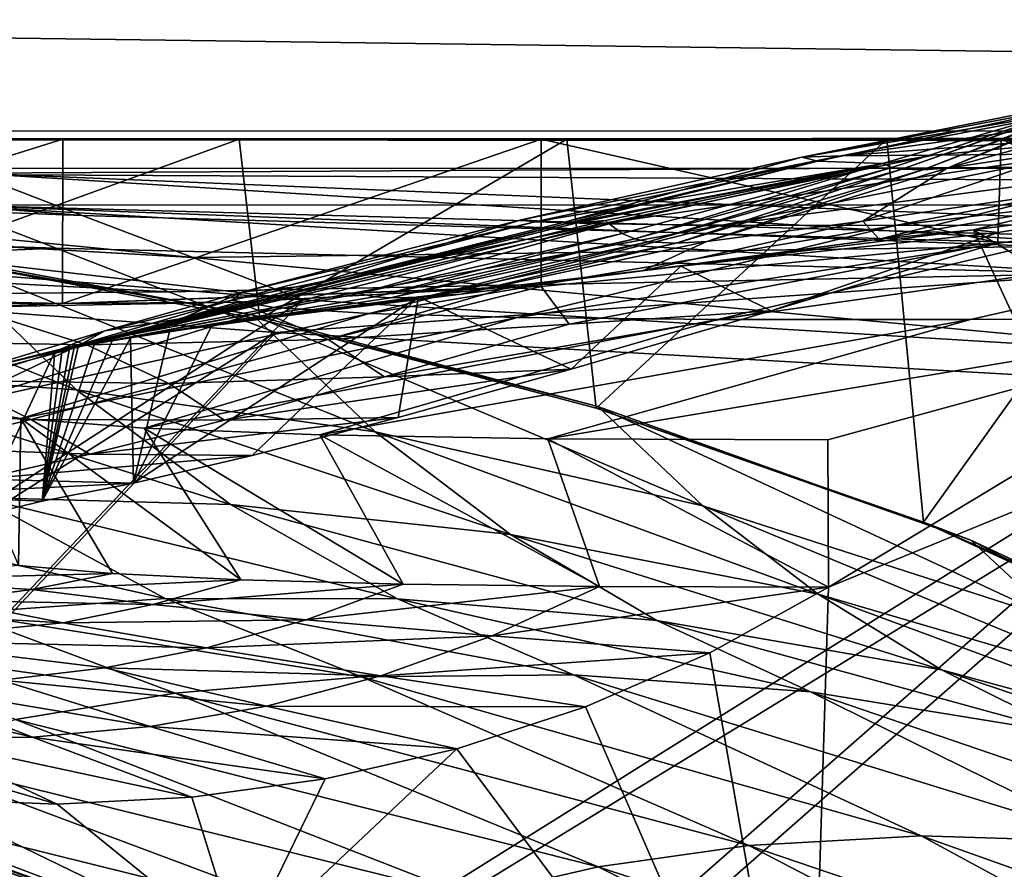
# Model space of a CAD drawing. Header units: metres. Extents: x -904 to 0, y -908 to 0.
# Tile 63 of 133: x -753 to -686, y -101 to -43. Entities that reach past the tile are written whole.
import ezdxf

# ---------------------------------------------------------------- set-up
doc = ezdxf.new("R2010")
doc.units = ezdxf.units.M

msp = doc.modelspace()

# ---------------------------------------------------------------- linework, layer by layer
at = {"layer": 'None'}
for points in [[(-885.9776, -3.567204, 2063.059814), (-239.308899, -51.564125, 2063.059814), (-25.973949, -3.563107, 2063.059814)], [(-843.492188, -35.081711, 2063.059814), (-239.308899, -51.564125, 2063.059814), (-885.9776, -3.567204, 2063.059814)], [(-25.973949, -3.563107, 163.059692), (-239.308899, -51.564125, 163.059692), (-885.977478, -3.567204, 163.059692)], [(-239.308899, -51.564125, 163.059692), (-843.492188, -35.081711, 163.059692), (-885.977478, -3.567204, 163.059692)], [(-843.492188, -35.081711, 2063.059814), (-840.820007, -39.149845, 2063.059814), (-239.308899, -51.564125, 2063.059814)], [(-239.308899, -51.564125, 163.059692), (-840.820007, -39.149845, 163.059692), (-843.492188, -35.081711, 163.059692)], [(-840.820007, -39.149845, 2063.059814), (-839.977417, -43.566975, 2063.059814), (-239.308899, -51.564125, 2063.059814)], [(-839.977417, -43.566975, 163.059692), (-840.820007, -39.149845, 163.059692), (-239.308899, -51.564125, 163.059692)], [(-239.308899, -51.564125, 2063.059814), (-839.977417, -43.566975, 2063.059814), (-839.977356, -51.567074, 2063.059814)], [(-839.977356, -51.567074, 163.059692), (-839.977417, -43.566975, 163.059692), (-239.308899, -51.564125, 163.059692)], [(-676.475647, -47.629524, 1617.058105), (-675.577393, -47.397617, 1645.847412), (-691.852417, -53.654686, 1645.976074)], [(-691.852417, -53.654686, 1645.976074), (-675.577393, -47.397617, 1645.847412), (-690.214478, -53.526592, 1674.782104)], [(-675.577393, -47.397617, 1645.847412), (-674.442749, -47.138855, 1674.632813), (-690.214478, -53.526592, 1674.782104)], [(-690.214478, -53.526592, 1674.782104), (-674.442749, -47.138855, 1674.632813), (-674.40033, -49.215008, 1789.75647)], [(-676.475647, -47.629524, 1617.058105), (-693.294556, -53.610924, 1617.156982), (-680.572144, -49.113285, 1607.149902)], [(-693.294556, -53.610924, 1617.156982), (-676.475647, -47.629524, 1617.058105), (-691.852417, -53.654686, 1645.976074)], [(-700.076782, -52.79612, 1439.706055), (-681.69519, -49.138737, 1487.796631), (-680.572144, -49.113285, 1607.149902)], [(-698.974731, -53.059723, 1551.982422), (-700.076782, -52.79612, 1439.706055), (-680.572144, -49.113285, 1607.149902)], [(-697.433167, -52.708385, 1327.449585), (-678.573547, -49.138653, 1368.492554), (-700.076782, -52.79612, 1439.706055)], [(-678.573547, -49.138653, 1368.492554), (-681.69519, -49.138737, 1487.796631), (-700.076782, -52.79612, 1439.706055)], [(-698.974731, -53.059723, 1551.982422), (-680.572144, -49.113285, 1607.149902), (-694.590576, -53.220219, 1588.328369)], [(-669.095581, -50.583603, 1103.234131), (-671.350098, -49.028675, 1249.370605), (-697.433167, -52.708385, 1327.449585)], [(-671.350098, -49.028675, 1249.370605), (-678.573547, -49.138653, 1368.492554), (-697.433167, -52.708385, 1327.449585)], [(-694.590576, -53.220219, 1588.328369), (-680.572144, -49.113285, 1607.149902), (-693.955383, -53.478996, 1602.743408)], [(-680.572144, -49.113285, 1607.149902), (-693.294556, -53.610924, 1617.156982), (-693.955383, -53.478996, 1602.743408)], [(-674.40033, -49.215008, 1789.75647), (-681.437012, -52.230534, 1789.839722), (-690.214478, -53.526592, 1674.782104)], [(-606.136414, -51.914799, 661.366394), (-699.596008, -124.971169, 659.501343), (-590.518127, -49.992924, 661.435425)], [(-699.596008, -124.971169, 659.501343), (-663.154419, -147.090363, 658.922119), (-590.518127, -49.992924, 661.435425)], [(-697.433167, -52.708385, 1327.449585), (-691.157104, -52.642071, 1215.333984), (-669.095581, -50.583603, 1103.234131)], [(-691.157104, -52.642071, 1215.333984), (-681.277405, -52.566521, 1103.477173), (-669.095581, -50.583603, 1103.234131)], [(-839.977356, -51.567074, 163.059692), (-467.23175, -51.787033, 179.151764), (-488.43335, -51.452713, 181.242859)], [(-488.43335, -51.452713, 181.242859), (-509.100311, -51.598892, 184.762161), (-839.977356, -51.567074, 163.059692)], [(-509.100311, -51.598892, 184.762161), (-530.699768, -51.560055, 189.996307), (-839.977356, -51.567074, 163.059692)], [(-839.977356, -51.567074, 163.059692), (-530.699768, -51.560055, 189.996307), (-552.6875, -51.565384, 197.086807)], [(-239.308899, -51.564125, 163.059692), (-446.597717, -51.562679, 178.448685), (-839.977356, -51.567074, 163.059692)], [(-446.597717, -51.562679, 178.448685), (-467.23175, -51.787033, 179.151764), (-839.977356, -51.567074, 163.059692)], [(-839.977356, -51.567074, 2063.059814), (-467.355255, -51.565228, 2039.645508), (-239.308899, -51.564125, 2063.059814)], [(-519.952271, -51.565491, 2038.379517), (-467.355255, -51.565228, 2039.645508), (-839.977356, -51.567074, 2063.059814)], [(-552.6875, -51.565384, 197.086807), (-575.021118, -51.566418, 206.251297), (-839.977356, -51.567074, 163.059692)], [(-572.431702, -51.56575, 2034.584595), (-519.952271, -51.565491, 2038.379517), (-839.977356, -51.567074, 2063.059814)], [(-839.977356, -51.567074, 2063.059814), (-750.220703, -51.566608, 2041.852539), (-572.431702, -51.56575, 2034.584595)], [(-575.021118, -51.566418, 206.251297), (-716.008057, -51.565823, 218.238647), (-839.977356, -51.567074, 163.059692)], [(-839.977356, -51.567074, 163.059692), (-716.008057, -51.565823, 218.238647), (-738.241882, -51.566166, 215.407654)], [(-738.241882, -51.566166, 215.407654), (-760.885681, -51.566753, 213.048294), (-839.977356, -51.567074, 163.059692)], [(-783.547546, -51.566772, 2047.543701), (-750.220703, -51.566608, 2041.852539), (-839.977356, -51.567074, 2063.059814)], [(-750.220703, -51.566608, 2041.852539), (-783.54895, -61.989502, 2045.689819), (-750.231506, -62.729321, 2039.835571)], [(-750.220703, -51.566608, 2041.852539), (-783.547546, -51.566772, 2047.543701), (-783.54895, -61.989502, 2045.689819)], [(-738.241882, -51.566166, 215.407654), (-760.045044, -59.472603, 214.226395), (-760.885681, -51.566753, 213.048294)], [(-736.846436, -63.788383, 217.489609), (-760.045044, -59.472603, 214.226395), (-738.241882, -51.566166, 215.407654)], [(-717.745789, -51.566448, 2032.447632), (-750.231506, -62.729321, 2039.835571), (-717.750916, -61.57238, 2030.668091)], [(-717.745789, -51.566448, 2032.447632), (-750.220703, -51.566608, 2041.852539), (-750.231506, -62.729321, 2039.835571)], [(-750.220703, -51.566608, 2041.852539), (-624.672058, -51.56601, 2028.267822), (-572.431702, -51.56575, 2034.584595)], [(-750.220703, -51.566608, 2041.852539), (-717.745789, -51.566448, 2032.447632), (-624.672058, -51.56601, 2028.267822)], [(-716.008057, -51.565823, 218.238647), (-736.846436, -63.788383, 217.489609), (-738.241882, -51.566166, 215.407654)], [(-714.020752, -69.827782, 221.625229), (-736.846436, -63.788383, 217.489609), (-716.008057, -51.565823, 218.238647)], [(-686.772827, -58.596397, 2018.32373), (-717.745789, -51.566448, 2032.447632), (-717.750916, -61.57238, 2030.668091)], [(-717.745789, -51.566448, 2032.447632), (-676.5354, -51.566265, 2019.448486), (-624.672058, -51.56601, 2028.267822)], [(-717.745789, -51.566448, 2032.447632), (-686.5354, -51.566296, 2019.448486), (-676.5354, -51.566265, 2019.448486)], [(-686.5354, -51.566296, 2019.448486), (-717.745789, -51.566448, 2032.447632), (-686.772827, -58.596397, 2018.32373)], [(-694.29541, -51.566299, 221.463013), (-714.020752, -69.827782, 221.625229), (-716.008057, -51.565823, 218.238647)], [(-575.021118, -51.566418, 206.251297), (-694.29541, -51.566299, 221.463013), (-716.008057, -51.565823, 218.238647)], [(-691.804321, -77.568283, 226.483505), (-714.020752, -69.827782, 221.625229), (-694.29541, -51.566299, 221.463013)], [(-606.136414, -51.914799, 661.366394), (-637.196106, -56.986664, 661.227844), (-699.596008, -124.971169, 659.501343)], [(-673.218811, -51.567688, 225.023727), (-691.804321, -77.568283, 226.483505), (-694.29541, -51.566299, 221.463013)], [(-673.218811, -51.567688, 225.023727), (-694.29541, -51.566299, 221.463013), (-575.021118, -51.566418, 206.251297)], [(-670.402771, -86.993828, 231.967194), (-691.804321, -77.568283, 226.483505), (-673.218811, -51.567688, 225.023727)], [(-686.749878, -57.9034, 2018.434814), (-686.5354, -51.566296, 2019.448486), (-686.772827, -58.596397, 2018.32373)], [(-686.5354, -51.566296, 2019.448486), (-686.749878, -57.9034, 2018.434814), (-676.5354, -56.227249, 2018.626587)], [(-676.5354, -51.566265, 2019.448486), (-686.5354, -51.566296, 2019.448486), (-676.5354, -56.227249, 2018.626587)], [(-719.10675, -57.050041, 1439.938721), (-718.188416, -57.174168, 1327.818604), (-697.433167, -52.708385, 1327.449585)], [(-719.10675, -57.050041, 1439.938721), (-697.433167, -52.708385, 1327.449585), (-700.076782, -52.79612, 1439.706055)], [(-718.188416, -57.174168, 1327.818604), (-691.157104, -52.642071, 1215.333984), (-697.433167, -52.708385, 1327.449585)], [(-718.188416, -57.174168, 1327.818604), (-713.637146, -57.312092, 1215.782227), (-691.157104, -52.642071, 1215.333984)], [(-713.637146, -57.312092, 1215.782227), (-681.277405, -52.566521, 1103.477173), (-691.157104, -52.642071, 1215.333984)], [(-713.637146, -57.312092, 1215.782227), (-705.482178, -57.404751, 1103.947998), (-681.277405, -52.566521, 1103.477173)], [(-705.482178, -57.404751, 1103.947998), (-693.73999, -57.422005, 992.433289), (-667.811035, -52.455902, 991.996216)], [(-705.482178, -57.404751, 1103.947998), (-667.811035, -52.455902, 991.996216), (-681.277405, -52.566521, 1103.477173)], [(-681.437012, -52.230534, 1789.839722), (-695.938782, -57.136173, 1789.979858), (-690.214478, -53.526592, 1674.782104)], [(-681.651672, -55.045105, 1904.648071), (-695.938782, -57.136173, 1789.979858), (-681.437012, -52.230534, 1789.839722)], [(-693.73999, -57.422005, 992.433289), (-650.766357, -52.31934, 881.005737), (-667.811035, -52.455902, 991.996216)], [(-693.73999, -57.422005, 992.433289), (-678.420044, -57.364502, 881.352661), (-650.766357, -52.31934, 881.005737)], [(-716.268677, -57.229954, 1552.015625), (-719.10675, -57.050041, 1439.938721), (-700.076782, -52.79612, 1439.706055)], [(-716.268677, -57.229954, 1552.015625), (-700.076782, -52.79612, 1439.706055), (-698.974731, -53.059723, 1551.982422)], [(-716.017151, -57.290825, 1559.049561), (-716.268677, -57.229954, 1552.015625), (-698.974731, -53.059723, 1551.982422)], [(-716.017151, -57.290825, 1559.049561), (-698.974731, -53.059723, 1551.982422), (-694.590576, -53.220219, 1588.328369)], [(-715.980103, -57.341629, 1562.641357), (-716.017151, -57.290825, 1559.049561), (-694.590576, -53.220219, 1588.328369)], [(-694.590576, -53.220219, 1588.328369), (-715.307922, -57.250824, 1566.12439), (-715.980103, -57.341629, 1562.641357)], [(-713.383423, -57.078003, 1570.325073), (-715.307922, -57.250824, 1566.12439), (-694.590576, -53.220219, 1588.328369)], [(-713.148926, -57.310753, 1573.925415), (-713.383423, -57.078003, 1570.325073), (-694.590576, -53.220219, 1588.328369)], [(-712.268433, -57.964592, 1588.360107), (-713.148926, -57.310753, 1573.925415), (-694.590576, -53.220219, 1588.328369)], [(-712.268433, -57.964592, 1588.360107), (-694.590576, -53.220219, 1588.328369), (-711.395569, -58.330513, 1602.79248)], [(-711.395569, -58.330513, 1602.79248), (-694.590576, -53.220219, 1588.328369), (-693.955383, -53.478996, 1602.743408)], [(-693.955383, -53.478996, 1602.743408), (-710.501953, -58.528481, 1617.220825), (-711.395569, -58.330513, 1602.79248)], [(-693.294556, -53.610924, 1617.156982), (-710.501953, -58.528481, 1617.220825), (-693.955383, -53.478996, 1602.743408)], [(-708.601807, -58.636147, 1646.064453), (-710.501953, -58.528481, 1617.220825), (-693.294556, -53.610924, 1617.156982)], [(-693.294556, -53.610924, 1617.156982), (-691.852417, -53.654686, 1645.976074), (-708.601807, -58.636147, 1646.064453)], [(-691.852417, -53.654686, 1645.976074), (-706.511169, -58.523956, 1674.889526), (-708.601807, -58.636147, 1646.064453)], [(-690.214478, -53.526592, 1674.782104), (-695.938782, -57.136173, 1789.979858), (-706.511169, -58.523956, 1674.889526)], [(-690.214478, -53.526592, 1674.782104), (-706.511169, -58.523956, 1674.889526), (-691.852417, -53.654686, 1645.976074)], [(-695.938843, -57.136177, 1789.979858), (-681.651672, -55.045109, 1904.648071), (-694.814087, -58.359833, 1904.736328)], [(-681.651672, -55.045109, 1904.648071), (-695.938843, -57.136177, 1789.979858), (-695.938782, -57.136173, 1789.979858)], [(-681.651672, -55.045105, 1904.648071), (-681.651672, -55.045109, 1904.648071), (-695.938782, -57.136173, 1789.979858)], [(-681.651672, -55.045109, 1904.648071), (-681.249146, -56.011528, 1950.980225), (-694.814087, -58.359833, 1904.736328)], [(-681.249146, -56.011528, 1950.980225), (-688.421509, -57.72229, 1958.627319), (-694.814087, -58.359833, 1904.736328)], [(-688.421509, -57.72229, 1958.627319), (-681.249146, -56.011528, 1950.980225), (-681.336914, -73.076019, 1960.890259)], [(-688.421509, -57.72229, 1958.627319), (-676.5354, -56.227249, 2018.626587), (-686.749878, -57.9034, 2018.434814)], [(-676.5354, -56.227249, 2018.626587), (-688.421509, -57.72229, 1958.627319), (-679.103699, -63.336586, 1989.019043)], [(-767.424622, -67.361702, 496.708527), (-777.687378, -57.342358, 495.326935), (-749.283997, -68.575119, 466.229614)], [(-777.687378, -57.342358, 495.326935), (-758.643005, -59.54063, 464.616974), (-749.283997, -68.575119, 466.229614)], [(-733.529968, -61.5336, 1552.043091), (-716.017212, -57.290829, 1559.049561), (-750.26123, -65.87307, 1559.086914)], [(-750.26123, -65.87307, 1559.086914), (-716.017212, -57.290829, 1559.049561), (-749.749573, -65.775154, 1566.162964)], [(-716.017212, -57.290829, 1559.049561), (-715.307922, -57.250828, 1566.12439), (-749.749573, -65.775154, 1566.162964)], [(-749.749573, -65.775154, 1566.162964), (-715.307922, -57.250828, 1566.12439), (-749.44281, -65.717422, 1570.321777)], [(-715.307922, -57.250828, 1566.12439), (-713.383484, -57.078007, 1570.325073), (-749.44281, -65.717422, 1570.321777)], [(-749.44281, -65.717422, 1570.321777), (-713.383484, -57.078007, 1570.325073), (-749.172974, -65.667244, 1573.921265)], [(-713.383484, -57.078007, 1570.325073), (-713.148926, -57.310757, 1573.925415), (-749.172974, -65.667244, 1573.921265)], [(-749.172974, -65.667244, 1573.921265), (-713.148926, -57.310757, 1573.925415), (-730.110229, -62.049801, 1588.369873)], [(-737.988586, -61.920437, 1440.148315), (-738.74353, -62.487206, 1328.161255), (-718.188416, -57.174171, 1327.818604)], [(-738.74353, -62.487206, 1328.161255), (-713.637146, -57.312096, 1215.782227), (-718.188416, -57.174171, 1327.818604)], [(-738.74353, -62.487206, 1328.161255), (-735.883118, -62.995476, 1216.205444), (-713.637146, -57.312096, 1215.782227)], [(-733.529968, -61.5336, 1552.043091), (-737.988586, -61.920437, 1440.148315), (-719.10675, -57.050045, 1439.938721)], [(-737.988586, -61.920437, 1440.148315), (-718.188416, -57.174171, 1327.818604), (-719.10675, -57.050045, 1439.938721)], [(-735.883118, -62.995476, 1216.205444), (-705.482239, -57.404755, 1103.947998), (-713.637146, -57.312096, 1215.782227)], [(-735.883118, -62.995476, 1216.205444), (-729.42804, -63.396309, 1104.397461), (-705.482239, -57.404755, 1103.947998)], [(-733.529968, -61.5336, 1552.043091), (-719.10675, -57.050045, 1439.938721), (-716.268677, -57.229958, 1552.015625)], [(-716.017212, -57.290829, 1559.049561), (-733.529968, -61.5336, 1552.043091), (-716.268677, -57.229958, 1552.015625)], [(-713.148926, -57.310757, 1573.925415), (-712.268433, -57.964596, 1588.360107), (-730.110229, -62.049801, 1588.369873)], [(-729.42804, -63.396309, 1104.397461), (-693.73999, -57.422012, 992.433289), (-705.482239, -57.404755, 1103.947998)], [(-729.42804, -63.396309, 1104.397461), (-719.390991, -63.668213, 992.853638), (-693.73999, -57.422012, 992.433289)], [(-719.390991, -63.668213, 992.853638), (-678.420044, -57.36451, 881.352661), (-693.73999, -57.422012, 992.433289)], [(-705.781616, -63.809055, 881.688293), (-678.420044, -57.36451, 881.352661), (-719.390991, -63.668213, 992.853638)], [(-716.268677, -57.229958, 1552.015625), (-719.10675, -57.050045, 1439.938721), (-719.10675, -57.050041, 1439.938721)], [(-719.10675, -57.050045, 1439.938721), (-718.188416, -57.174168, 1327.818604), (-719.10675, -57.050041, 1439.938721)], [(-716.268677, -57.229958, 1552.015625), (-719.10675, -57.050041, 1439.938721), (-716.268677, -57.229954, 1552.015625)], [(-719.10675, -57.050045, 1439.938721), (-718.188416, -57.174171, 1327.818604), (-718.188416, -57.174168, 1327.818604)], [(-718.188416, -57.174171, 1327.818604), (-713.637146, -57.312092, 1215.782227), (-718.188416, -57.174168, 1327.818604)], [(-718.188416, -57.174171, 1327.818604), (-713.637146, -57.312096, 1215.782227), (-713.637146, -57.312092, 1215.782227)], [(-716.017212, -57.290829, 1559.049561), (-716.268677, -57.229958, 1552.015625), (-716.268677, -57.229954, 1552.015625)], [(-716.017212, -57.290829, 1559.049561), (-716.268677, -57.229954, 1552.015625), (-716.017151, -57.290825, 1559.049561)], [(-715.980103, -57.341629, 1562.641357), (-715.307922, -57.250828, 1566.12439), (-716.017212, -57.290829, 1559.049561)], [(-715.980103, -57.341629, 1562.641357), (-716.017212, -57.290829, 1559.049561), (-716.017151, -57.290825, 1559.049561)], [(-715.307922, -57.250824, 1566.12439), (-715.307922, -57.250828, 1566.12439), (-715.980103, -57.341629, 1562.641357)], [(-715.307922, -57.250824, 1566.12439), (-713.383423, -57.078003, 1570.325073), (-713.383484, -57.078007, 1570.325073)], [(-713.383484, -57.078007, 1570.325073), (-715.307922, -57.250828, 1566.12439), (-715.307922, -57.250824, 1566.12439)], [(-713.637146, -57.312096, 1215.782227), (-705.482178, -57.404751, 1103.947998), (-713.637146, -57.312092, 1215.782227)], [(-713.637146, -57.312096, 1215.782227), (-705.482239, -57.404755, 1103.947998), (-705.482178, -57.404751, 1103.947998)], [(-713.383423, -57.078003, 1570.325073), (-713.148926, -57.310757, 1573.925415), (-713.383484, -57.078007, 1570.325073)], [(-713.148926, -57.310757, 1573.925415), (-713.383423, -57.078003, 1570.325073), (-713.148926, -57.310753, 1573.925415)], [(-712.268433, -57.964596, 1588.360107), (-713.148926, -57.310757, 1573.925415), (-713.148926, -57.310753, 1573.925415)], [(-712.268433, -57.964596, 1588.360107), (-713.148926, -57.310753, 1573.925415), (-712.268433, -57.964592, 1588.360107)], [(-695.938843, -57.136177, 1789.979858), (-710.874573, -60.497696, 1790.08374), (-706.511169, -58.52396, 1674.889526)], [(-710.874573, -60.497696, 1790.08374), (-695.938843, -57.136177, 1789.979858), (-694.814087, -58.359833, 1904.736328)], [(-695.938782, -57.136173, 1789.979858), (-695.938843, -57.136177, 1789.979858), (-706.511169, -58.523956, 1674.889526)], [(-706.511169, -58.523956, 1674.889526), (-695.938843, -57.136177, 1789.979858), (-706.511169, -58.52396, 1674.889526)], [(-688.617249, -63.810783, 771.015198), (-659.544006, -57.217247, 770.81958), (-705.781616, -63.809055, 881.688293)], [(-659.544006, -57.217247, 770.81958), (-678.420044, -57.36451, 881.352661), (-705.781616, -63.809055, 881.688293)], [(-705.482239, -57.404755, 1103.947998), (-693.73999, -57.422005, 992.433289), (-705.482178, -57.404751, 1103.947998)], [(-705.482239, -57.404755, 1103.947998), (-693.73999, -57.422012, 992.433289), (-693.73999, -57.422005, 992.433289)], [(-637.196106, -56.986664, 661.227844), (-698.250366, -81.97522, 660.627258), (-699.596008, -124.971169, 659.501343)], [(-637.196106, -56.986664, 661.227844), (-667.944092, -63.675739, 661.088745), (-698.250366, -81.97522, 660.627258)], [(-693.73999, -57.422012, 992.433289), (-678.420044, -57.364502, 881.352661), (-693.73999, -57.422005, 992.433289)], [(-693.73999, -57.422012, 992.433289), (-678.420044, -57.36451, 881.352661), (-678.420044, -57.364502, 881.352661)], [(-688.617249, -63.810783, 771.015198), (-667.944092, -63.675739, 661.088745), (-659.544006, -57.217247, 770.81958)], [(-730.110229, -62.049801, 1588.369873), (-712.268433, -57.964596, 1588.360107), (-729.065857, -62.262619, 1602.811279)], [(-712.268433, -57.964596, 1588.360107), (-711.395569, -58.330517, 1602.79248), (-729.065857, -62.262619, 1602.811279)], [(-711.395569, -58.330517, 1602.79248), (-712.268433, -57.964596, 1588.360107), (-712.268433, -57.964592, 1588.360107)], [(-711.395569, -58.330517, 1602.79248), (-712.268433, -57.964592, 1588.360107), (-711.395569, -58.330513, 1602.79248)], [(-694.814087, -58.359833, 1904.736328), (-688.421509, -57.72229, 1958.627319), (-708.269531, -60.181992, 1904.802734)], [(-688.421509, -57.72229, 1958.627319), (-686.749878, -57.9034, 2018.434814), (-708.269531, -60.181992, 1904.802734)], [(-702.159363, -63.223042, 1939.232544), (-708.269531, -60.181992, 1904.802734), (-686.749878, -57.9034, 2018.434814)], [(-686.772827, -58.596397, 2018.32373), (-702.159363, -63.223042, 1939.232544), (-686.749878, -57.9034, 2018.434814)], [(-679.103699, -63.336586, 1989.019043), (-688.421509, -57.72229, 1958.627319), (-681.336914, -73.076019, 1960.890259)], [(-711.395569, -58.330517, 1602.79248), (-727.985962, -62.348038, 1617.249268), (-729.065857, -62.262619, 1602.811279)], [(-710.501953, -58.528484, 1617.220825), (-727.985962, -62.348038, 1617.249268), (-711.395569, -58.330517, 1602.79248)], [(-725.688171, -62.299686, 1646.111938), (-727.985962, -62.348038, 1617.249268), (-710.501953, -58.528484, 1617.220825)], [(-708.601868, -58.63615, 1646.064453), (-725.688171, -62.299686, 1646.111938), (-710.501953, -58.528484, 1617.220825)], [(-723.181213, -62.083748, 1674.954346), (-725.688171, -62.299686, 1646.111938), (-708.601868, -58.63615, 1646.064453)], [(-706.511169, -58.52396, 1674.889526), (-710.874573, -60.497696, 1790.08374), (-723.181213, -62.083748, 1674.954346)], [(-706.511169, -58.52396, 1674.889526), (-723.181213, -62.083748, 1674.954346), (-708.601868, -58.63615, 1646.064453)], [(-715.858276, -64.130547, 1953.164429), (-686.772827, -58.596397, 2018.32373), (-717.750916, -61.57238, 2030.668091)], [(-702.159363, -63.223042, 1939.232544), (-686.772827, -58.596397, 2018.32373), (-715.858276, -64.130547, 1953.164429)], [(-710.501953, -58.528481, 1617.220825), (-710.501953, -58.528484, 1617.220825), (-711.395569, -58.330513, 1602.79248)], [(-711.395569, -58.330513, 1602.79248), (-710.501953, -58.528484, 1617.220825), (-711.395569, -58.330517, 1602.79248)], [(-694.814087, -58.359833, 1904.736328), (-708.269531, -60.181992, 1904.802734), (-710.874573, -60.497696, 1790.08374)], [(-708.601868, -58.63615, 1646.064453), (-710.501953, -58.528481, 1617.220825), (-708.601807, -58.636147, 1646.064453)], [(-708.601868, -58.63615, 1646.064453), (-710.501953, -58.528484, 1617.220825), (-710.501953, -58.528481, 1617.220825)], [(-706.511169, -58.52396, 1674.889526), (-708.601868, -58.63615, 1646.064453), (-708.601807, -58.636147, 1646.064453)], [(-708.601807, -58.636147, 1646.064453), (-706.511169, -58.523956, 1674.889526), (-706.511169, -58.52396, 1674.889526)], [(-736.846436, -63.788383, 217.489609), (-737.332275, -63.484726, 435.237244), (-760.045044, -59.472603, 214.226395)], [(-737.332275, -63.484726, 435.237244), (-758.643005, -59.54063, 464.616974), (-760.045044, -59.472603, 214.226395)], [(-749.283997, -68.575119, 466.229614), (-758.643005, -59.54063, 464.616974), (-729.022949, -71.43811, 436.997742)], [(-758.643005, -59.54063, 464.616974), (-737.332275, -63.484726, 435.237244), (-729.022949, -71.43811, 436.997742)], [(-708.269531, -60.181992, 1904.802734), (-726.074707, -62.275997, 1790.150269), (-710.874573, -60.497696, 1790.08374)], [(-715.726746, -67.177788, 1859.772705), (-726.074707, -62.275997, 1790.150269), (-708.269531, -60.181992, 1904.802734)], [(-710.874573, -60.497696, 1790.08374), (-726.074707, -62.275997, 1790.150269), (-723.181213, -62.083748, 1674.954346)], [(-702.159363, -63.223042, 1939.232544), (-715.726746, -67.177788, 1859.772705), (-708.269531, -60.181992, 1904.802734)], [(-750.231506, -62.729321, 2039.835571), (-783.54895, -61.989502, 2045.689819), (-775.069092, -62.629826, 2034.453003)], [(-742.146484, -63.734962, 1552.054688), (-733.529968, -61.5336, 1552.043091), (-750.26123, -65.87307, 1559.086914)], [(-750.231506, -62.729321, 2039.835571), (-719.952454, -61.616341, 2034.453003), (-717.750916, -61.57238, 2030.668091)], [(-738.310364, -62.629875, 2034.453003), (-719.952454, -61.616341, 2034.453003), (-750.231506, -62.729321, 2039.835571)], [(-730.110229, -62.049801, 1588.369873), (-748.053101, -65.463814, 1588.357544), (-749.172974, -65.667244, 1573.921265)], [(-746.87262, -65.256905, 1602.799805), (-748.053101, -65.463814, 1588.357544), (-730.110229, -62.049801, 1588.369873)], [(-738.74353, -62.487206, 1328.161255), (-737.988586, -61.920437, 1440.148315), (-747.363647, -64.584084, 1440.244385)], [(-747.363647, -64.584084, 1440.244385), (-737.988586, -61.920437, 1440.148315), (-742.146484, -63.734962, 1552.054688)], [(-729.065857, -62.262619, 1602.811279), (-746.87262, -65.256905, 1602.799805), (-730.110229, -62.049801, 1588.369873)], [(-737.988586, -61.920437, 1440.148315), (-733.529968, -61.5336, 1552.043091), (-742.146484, -63.734962, 1552.054688)], [(-723.181213, -62.083748, 1674.954346), (-726.074707, -62.275997, 1790.150269), (-740.069275, -64.173462, 1674.97583)], [(-723.181213, -62.083748, 1674.954346), (-740.069275, -64.173462, 1674.97583), (-725.688171, -62.299686, 1646.111938)], [(-719.952454, -61.616341, 2034.453003), (-738.310364, -62.629875, 2034.453003), (-732.209717, -65.156288, 1953.042236)], [(-719.952454, -61.616341, 2034.453003), (-732.209717, -65.156288, 1953.042236), (-717.750916, -61.57238, 2030.668091)], [(-717.750916, -61.57238, 2030.668091), (-732.209717, -65.156288, 1953.042236), (-715.858276, -64.130547, 1953.164429)], [(-756.689697, -62.967751, 2034.453003), (-750.231506, -62.729321, 2039.835571), (-775.069092, -62.629826, 2034.453003)], [(-748.58783, -65.526627, 1952.917114), (-738.310364, -62.629875, 2034.453003), (-756.689697, -62.967751, 2034.453003)], [(-756.689697, -62.967751, 2034.453003), (-738.310364, -62.629875, 2034.453003), (-750.231506, -62.729321, 2039.835571)], [(-735.883118, -62.995476, 1216.205444), (-738.74353, -62.487206, 1328.161255), (-748.932495, -65.457954, 1328.322388)], [(-748.932495, -65.457954, 1328.322388), (-738.74353, -62.487206, 1328.161255), (-747.363647, -64.584084, 1440.244385)], [(-738.310364, -62.629875, 2034.453003), (-748.58783, -65.526627, 1952.917114), (-732.209717, -65.156288, 1953.042236)], [(-729.065857, -62.262619, 1602.811279), (-745.631897, -65.046669, 1617.242065), (-746.87262, -65.256905, 1602.799805)], [(-727.985962, -62.348038, 1617.249268), (-745.631897, -65.046669, 1617.242065), (-729.065857, -62.262619, 1602.811279)], [(-742.970398, -64.616463, 1646.118164), (-745.631897, -65.046669, 1617.242065), (-727.985962, -62.348038, 1617.249268)], [(-726.074707, -62.275997, 1790.150269), (-737.364929, -73.031464, 1699.935791), (-745.418762, -74.912407, 1619.653931)], [(-740.069275, -64.173462, 1674.97583), (-726.074707, -62.275997, 1790.150269), (-745.418762, -74.912407, 1619.653931)], [(-740.069275, -64.173462, 1674.97583), (-742.970398, -64.616463, 1646.118164), (-725.688171, -62.299686, 1646.111938)], [(-725.688171, -62.299686, 1646.111938), (-742.970398, -64.616463, 1646.118164), (-727.985962, -62.348038, 1617.249268)], [(-727.464966, -70.450699, 1779.991333), (-737.364929, -73.031464, 1699.935791), (-726.074707, -62.275997, 1790.150269)], [(-715.726746, -67.177788, 1859.772705), (-727.464966, -70.450699, 1779.991333), (-726.074707, -62.275997, 1790.150269)], [(-764.966614, -65.241295, 1952.789307), (-748.58783, -65.526627, 1952.917114), (-756.689697, -62.967751, 2034.453003)], [(-729.42804, -63.396309, 1104.397461), (-735.883118, -62.995476, 1216.205444), (-757.845337, -69.679581, 1216.602783)], [(-757.845337, -69.679581, 1216.602783), (-735.883118, -62.995476, 1216.205444), (-748.932495, -65.457954, 1328.322388)], [(-753.058228, -70.52713, 1104.824463), (-729.42804, -63.396309, 1104.397461), (-757.845337, -69.679581, 1216.602783)], [(-719.390991, -63.668213, 992.853638), (-729.42804, -63.396309, 1104.397461), (-753.058228, -70.52713, 1104.824463)], [(-715.726746, -67.177788, 1859.772705), (-702.159363, -63.223042, 1939.232544), (-728.394775, -67.703293, 1871.577026)], [(-728.394775, -67.703293, 1871.577026), (-702.159363, -63.223042, 1939.232544), (-715.858276, -64.130547, 1953.164429)], [(-744.700928, -71.179352, 993.256104), (-719.390991, -63.668213, 992.853638), (-753.058228, -70.52713, 1104.824463)], [(-750.26123, -65.87307, 1559.086914), (-750.754089, -65.969429, 1552.064819), (-742.146484, -63.734962, 1552.054688)], [(-750.754089, -65.969429, 1552.064819), (-747.363647, -64.584084, 1440.244385), (-742.146484, -63.734962, 1552.054688)], [(-705.781616, -63.809055, 881.688293), (-719.390991, -63.668213, 992.853638), (-744.700928, -71.179352, 993.256104)], [(-732.781982, -71.636986, 882.011841), (-705.781616, -63.809055, 881.688293), (-744.700928, -71.179352, 993.256104)], [(-729.022949, -71.43811, 436.997742), (-737.332275, -63.484726, 435.237244), (-706.781189, -76.455765, 409.234253)], [(-737.332275, -63.484726, 435.237244), (-713.90332, -69.70594, 407.43335), (-706.781189, -76.455765, 409.234253)], [(-713.90332, -69.70594, 407.43335), (-737.332275, -63.484726, 435.237244), (-736.846436, -63.788383, 217.489609)], [(-714.020752, -69.827782, 221.625229), (-713.90332, -69.70594, 407.43335), (-736.846436, -63.788383, 217.489609)], [(-688.617249, -63.810783, 771.015198), (-705.781616, -63.809055, 881.688293), (-732.781982, -71.636986, 882.011841)], [(-717.313416, -71.901535, 771.204773), (-688.617249, -63.810783, 771.015198), (-732.781982, -71.636986, 882.011841)], [(-732.209717, -65.156288, 1953.042236), (-728.394775, -67.703293, 1871.577026), (-715.858276, -64.130547, 1953.164429)], [(-698.311218, -71.975281, 660.949097), (-667.944092, -63.675739, 661.088745), (-717.313416, -71.901535, 771.204773)], [(-667.944092, -63.675739, 661.088745), (-688.617249, -63.810783, 771.015198), (-717.313416, -71.901535, 771.204773)], [(-667.944092, -63.675739, 661.088745), (-698.311218, -71.975281, 660.949097), (-698.250366, -81.97522, 660.627258)], [(-750.754089, -65.969429, 1552.064819), (-756.692932, -67.399513, 1440.334717), (-747.363647, -64.584084, 1440.244385)], [(-756.692932, -67.399513, 1440.334717), (-748.932495, -65.457954, 1328.322388), (-747.363647, -64.584084, 1440.244385)], [(-745.631897, -65.046669, 1617.242065), (-742.970398, -64.616463, 1646.118164), (-745.418762, -74.912407, 1619.653931)], [(-745.418762, -74.912407, 1619.653931), (-742.970398, -64.616463, 1646.118164), (-740.069275, -64.173462, 1674.97583)], [(-757.6651, -67.959587, 1871.17749), (-748.58783, -65.526627, 1952.917114), (-764.966614, -65.241295, 1952.789307)], [(-756.692932, -67.399513, 1440.334717), (-759.057312, -68.636765, 1328.476807), (-748.932495, -65.457954, 1328.322388)], [(-759.057312, -68.636765, 1328.476807), (-757.845337, -69.679581, 1216.602783), (-748.932495, -65.457954, 1328.322388)], [(-746.87262, -65.256905, 1602.799805), (-745.631897, -65.046669, 1617.242065), (-751.620789, -76.145195, 1539.19519)], [(-751.620789, -76.145195, 1539.19519), (-745.631897, -65.046669, 1617.242065), (-745.418762, -74.912407, 1619.653931)], [(-748.053101, -65.463814, 1588.357544), (-746.87262, -65.256905, 1602.799805), (-751.620789, -76.145195, 1539.19519)], [(-751.620789, -76.145195, 1539.19519), (-749.172974, -65.667244, 1573.921265), (-748.053101, -65.463814, 1588.357544)], [(-732.209717, -65.156288, 1953.042236), (-748.58783, -65.526627, 1952.917114), (-743.026733, -68.1483, 1871.379639)], [(-743.026733, -68.1483, 1871.379639), (-728.394775, -67.703293, 1871.577026), (-732.209717, -65.156288, 1953.042236)], [(-748.58783, -65.526627, 1952.917114), (-757.6651, -67.959587, 1871.17749), (-743.026733, -68.1483, 1871.379639)], [(-756.692932, -67.399513, 1440.334717), (-750.754089, -65.969429, 1552.064819), (-755.966309, -77.179573, 1458.612061)], [(-755.966309, -77.179573, 1458.612061), (-750.754089, -65.969429, 1552.064819), (-751.620789, -76.145195, 1539.19519)], [(-749.44281, -65.717422, 1570.321777), (-749.172974, -65.667244, 1573.921265), (-751.620789, -76.145195, 1539.19519)], [(-749.749573, -65.775154, 1566.162964), (-749.44281, -65.717422, 1570.321777), (-751.620789, -76.145195, 1539.19519)], [(-751.620789, -76.145195, 1539.19519), (-750.26123, -65.87307, 1559.086914), (-749.749573, -65.775154, 1566.162964)], [(-750.754089, -65.969429, 1552.064819), (-750.26123, -65.87307, 1559.086914), (-751.620789, -76.145195, 1539.19519)], [(-749.283997, -68.575119, 466.229614), (-738.835938, -76.369728, 467.962616), (-767.424622, -67.361702, 496.708527)], [(-738.835938, -76.369728, 467.962616), (-755.866333, -75.886841, 498.220551), (-767.424622, -67.361702, 496.708527)], [(-727.464966, -70.450699, 1779.991333), (-715.726746, -67.177788, 1859.772705), (-739.238892, -70.645493, 1789.72876)], [(-739.238892, -70.645493, 1789.72876), (-715.726746, -67.177788, 1859.772705), (-728.394775, -67.703293, 1871.577026)], [(-757.6651, -67.959587, 1871.17749), (-765.530029, -69.940224, 1789.259644), (-752.391846, -70.598877, 1789.496826)], [(-743.026733, -68.1483, 1871.379639), (-757.6651, -67.959587, 1871.17749), (-752.391846, -70.598877, 1789.496826)], [(-739.238892, -70.645493, 1789.72876), (-728.394775, -67.703293, 1871.577026), (-743.026733, -68.1483, 1871.379639)], [(-752.391846, -70.598877, 1789.496826), (-739.238892, -70.645493, 1789.72876), (-743.026733, -68.1483, 1871.379639)], [(-729.022949, -71.43811, 436.997742), (-719.827087, -78.397995, 438.857391), (-749.283997, -68.575119, 466.229614)], [(-719.827087, -78.397995, 438.857391), (-738.835938, -76.369728, 467.962616), (-749.283997, -68.575119, 466.229614)], [(-752.391846, -70.598877, 1789.496826), (-765.530029, -69.940224, 1789.259644), (-760.293823, -72.515564, 1707.427246)], [(-753.221802, -80.508499, 1107.624023), (-753.058228, -70.52713, 1104.824463), (-757.845337, -69.679581, 1216.602783)], [(-688.608215, -78.789703, 381.493652), (-713.90332, -69.70594, 407.43335), (-714.020752, -69.827782, 221.625229)], [(-691.804321, -77.568283, 226.483505), (-688.608215, -78.789703, 381.493652), (-714.020752, -69.827782, 221.625229)], [(-706.781189, -76.455765, 409.234253), (-713.90332, -69.70594, 407.43335), (-682.79718, -84.184547, 383.199188)], [(-713.90332, -69.70594, 407.43335), (-688.608215, -78.789703, 381.493652), (-682.79718, -84.184547, 383.199188)], [(-760.293823, -72.515564, 1707.427246), (-748.381348, -72.957718, 1707.658936), (-752.391846, -70.598877, 1789.496826)], [(-753.221802, -80.508499, 1107.624023), (-746.837891, -81.053223, 1017.687134), (-753.058228, -70.52713, 1104.824463)], [(-746.837891, -81.053223, 1017.687134), (-738.137207, -81.471512, 927.924622), (-753.058228, -70.52713, 1104.824463)], [(-753.058228, -70.52713, 1104.824463), (-738.137207, -81.471512, 927.924622), (-744.700928, -71.179352, 993.256104)], [(-748.381348, -72.957718, 1707.658936), (-739.238892, -70.645493, 1789.72876), (-752.391846, -70.598877, 1789.496826)], [(-748.381348, -72.957718, 1707.658936), (-737.364929, -73.031464, 1699.935791), (-727.464966, -70.450699, 1779.991333)], [(-748.381348, -72.957718, 1707.658936), (-727.464966, -70.450699, 1779.991333), (-739.238892, -70.645493, 1789.72876)], [(-738.137207, -81.471512, 927.924622), (-727.12323, -81.763947, 838.390686), (-744.700928, -71.179352, 993.256104)], [(-744.700928, -71.179352, 993.256104), (-727.12323, -81.763947, 838.390686), (-732.781982, -71.636986, 882.011841)], [(-706.781189, -76.455765, 409.234253), (-698.969971, -82.44548, 411.105713), (-729.022949, -71.43811, 436.997742)], [(-698.969971, -82.44548, 411.105713), (-719.827087, -78.397995, 438.857391), (-729.022949, -71.43811, 436.997742)], [(-727.12323, -81.763947, 838.390686), (-713.80072, -81.931427, 749.140686), (-732.781982, -71.636986, 882.011841)], [(-732.781982, -71.636986, 882.011841), (-713.80072, -81.931427, 749.140686), (-717.313416, -71.901535, 771.204773)], [(-713.80072, -81.931427, 749.140686), (-698.250366, -81.97522, 660.627258), (-717.313416, -71.901535, 771.204773)], [(-717.313416, -71.901535, 771.204773), (-698.250366, -81.97522, 660.627258), (-698.311218, -71.975281, 660.949097)], [(-760.293823, -72.515564, 1707.427246), (-755.814087, -74.641838, 1625.405884), (-748.381348, -72.957718, 1707.658936)], [(-755.814087, -74.641838, 1625.405884), (-737.364929, -73.031464, 1699.935791), (-748.381348, -72.957718, 1707.658936)], [(-745.418762, -74.912407, 1619.653931), (-737.364929, -73.031464, 1699.935791), (-755.814087, -74.641838, 1625.405884)], [(-761.530884, -75.739838, 1543.009399), (-745.418762, -74.912407, 1619.653931), (-755.814087, -74.641838, 1625.405884)], [(-761.530884, -75.739838, 1543.009399), (-751.620789, -76.145195, 1539.19519), (-745.418762, -74.912407, 1619.653931)], [(-755.866333, -75.886841, 498.220551), (-743.259094, -82.741211, 499.830872), (-770.84729, -76.531425, 529.465881)], [(-755.966309, -77.179573, 1458.612061), (-751.620789, -76.145195, 1539.19519), (-761.530884, -75.739838, 1543.009399)], [(-738.835938, -76.369728, 467.962616), (-727.499084, -82.777344, 469.782806), (-755.866333, -75.886841, 498.220551)], [(-727.499084, -82.777344, 469.782806), (-743.259094, -82.741211, 499.830872), (-755.866333, -75.886841, 498.220551)], [(-743.259094, -82.741211, 499.830872), (-757.114929, -83.752312, 530.77771), (-770.84729, -76.531425, 529.465881)], [(-719.827087, -78.397995, 438.857391), (-709.900879, -84.246231, 440.784576), (-738.835938, -76.369728, 467.962616)], [(-709.900879, -84.246231, 440.784576), (-727.499084, -82.777344, 469.782806), (-738.835938, -76.369728, 467.962616)], [(-682.79718, -84.184547, 383.199188), (-676.487732, -89.034195, 384.943604), (-706.781189, -76.455765, 409.234253)], [(-676.487732, -89.034195, 384.943604), (-698.969971, -82.44548, 411.105713), (-706.781189, -76.455765, 409.234253)], [(-670.402771, -86.993828, 231.967194), (-661.854492, -91.347397, 357.745209), (-691.804321, -77.568283, 226.483505)], [(-661.854492, -91.347397, 357.745209), (-688.608215, -78.789703, 381.493652), (-691.804321, -77.568283, 226.483505)], [(-698.969971, -82.44548, 411.105713), (-690.585266, -87.585106, 413.019958), (-719.827087, -78.397995, 438.857391)], [(-690.585266, -87.585106, 413.019958), (-709.900879, -84.246231, 440.784576), (-719.827087, -78.397995, 438.857391)], [(-682.79718, -84.184547, 383.199188), (-688.608215, -78.789703, 381.493652), (-657.457458, -95.206398, 359.191254)], [(-688.608215, -78.789703, 381.493652), (-661.854492, -91.347397, 357.745209), (-657.457458, -95.206398, 359.191254)], [(-746.837891, -81.053223, 1017.687134), (-753.221802, -80.508499, 1107.624023), (-763.442993, -81.481064, 1107.791138)], [(-752.310669, -82.138924, 1017.781677), (-746.837891, -81.053223, 1017.687134), (-763.442993, -81.481064, 1107.791138)], [(-757.860718, -82.87925, 1017.878784), (-752.310669, -82.138924, 1017.781677), (-763.442993, -81.481064, 1107.791138)], [(-738.137207, -81.471512, 927.924622), (-746.837891, -81.053223, 1017.687134), (-752.310669, -82.138924, 1017.781677)], [(-744.110718, -83.147202, 928.018677), (-738.137207, -81.471512, 927.924622), (-752.310669, -82.138924, 1017.781677)], [(-727.12323, -81.763947, 838.390686), (-738.137207, -81.471512, 927.924622), (-744.110718, -83.147202, 928.018677)], [(-757.860718, -82.87925, 1017.878784), (-744.110718, -83.147202, 928.018677), (-752.310669, -82.138924, 1017.781677)], [(-733.705322, -84.185219, 838.470093), (-727.12323, -81.763947, 838.390686), (-744.110718, -83.147202, 928.018677)], [(-713.80072, -81.931427, 749.140686), (-727.12323, -81.763947, 838.390686), (-733.705322, -84.185219, 838.470093)], [(-721.090027, -85.278526, 749.189514), (-713.80072, -81.931427, 749.140686), (-733.705322, -84.185219, 838.470093)], [(-721.090027, -85.278526, 749.189514), (-698.250366, -81.97522, 660.627258), (-713.80072, -81.931427, 749.140686)], [(-706.311096, -86.44014, 660.510315), (-698.250366, -81.97522, 660.627258), (-721.090027, -85.278526, 749.189514)], [(-699.596008, -124.971169, 659.501343), (-698.250366, -81.97522, 660.627258), (-706.311096, -86.44014, 660.510315)], [(-757.114929, -83.752312, 530.77771), (-743.259094, -82.741211, 499.830872), (-729.957214, -88.069244, 501.499634)], [(-729.957214, -88.069244, 501.499634), (-743.259094, -82.741211, 499.830872), (-715.564514, -87.919098, 471.651886)], [(-743.259094, -82.741211, 499.830872), (-727.499084, -82.777344, 469.782806), (-715.564514, -87.919098, 471.651886)], [(-715.564514, -87.919098, 471.651886), (-727.499084, -82.777344, 469.782806), (-699.474854, -89.081345, 442.74588)], [(-727.499084, -82.777344, 469.782806), (-709.900879, -84.246231, 440.784576), (-699.474854, -89.081345, 442.74588)], [(-669.759094, -93.275589, 386.704712), (-698.969971, -82.44548, 411.105713), (-676.487732, -89.034195, 384.943604)], [(-669.759094, -93.275589, 386.704712), (-690.585266, -87.585106, 413.019958), (-698.969971, -82.44548, 411.105713)], [(-769.100037, -83.307098, 1018.078918), (-750.20636, -84.398254, 928.116333), (-757.860718, -82.87925, 1017.878784)], [(-769.100037, -83.307098, 1018.078918), (-762.638672, -85.599396, 928.320251), (-750.20636, -84.398254, 928.116333)], [(-750.20636, -84.398254, 928.116333), (-744.110718, -83.147202, 928.018677), (-757.860718, -82.87925, 1017.878784)], [(-733.705322, -84.185219, 838.470093), (-744.110718, -83.147202, 928.018677), (-750.20636, -84.398254, 928.116333)], [(-769.027832, -85.47599, 562.489075), (-757.114929, -83.752312, 530.77771), (-742.590393, -89.182762, 532.150024)], [(-742.590393, -89.182762, 532.150024), (-757.114929, -83.752312, 530.77771), (-729.957214, -88.069244, 501.499634)], [(-762.638672, -85.599396, 928.320251), (-740.468445, -86.085373, 838.553467), (-750.20636, -84.398254, 928.116333)], [(-750.20636, -84.398254, 928.116333), (-740.468445, -86.085373, 838.553467), (-733.705322, -84.185219, 838.470093)], [(-740.468445, -86.085373, 838.553467), (-721.090027, -85.278526, 749.189514), (-733.705322, -84.185219, 838.470093)], [(-699.474854, -89.081345, 442.74588), (-709.900879, -84.246231, 440.784576), (-681.800598, -91.951897, 414.950867)], [(-709.900879, -84.246231, 440.784576), (-690.585266, -87.585106, 413.019958), (-681.800598, -91.951897, 414.950867)], [(-753.426331, -90.956947, 563.47876), (-769.027832, -85.47599, 562.489075), (-742.590393, -89.182762, 532.150024)], [(-728.636475, -87.988174, 749.241272), (-721.090027, -85.278526, 749.189514), (-740.468445, -86.085373, 838.553467)], [(-728.636475, -87.988174, 749.241272), (-706.311096, -86.44014, 660.510315), (-721.090027, -85.278526, 749.189514)], [(-762.638672, -85.599396, 928.320251), (-754.372375, -88.280968, 838.729675), (-747.372742, -87.453346, 838.640198)], [(-747.372742, -87.453346, 838.640198), (-740.468445, -86.085373, 838.553467), (-762.638672, -85.599396, 928.320251)], [(-747.372742, -87.453346, 838.640198), (-728.636475, -87.988174, 749.241272), (-740.468445, -86.085373, 838.553467)], [(-714.74823, -90.108238, 660.414246), (-706.311096, -86.44014, 660.510315), (-728.636475, -87.988174, 749.241272)], [(-706.311096, -86.44014, 660.510315), (-714.74823, -90.108238, 660.414246), (-699.596008, -124.971169, 659.501343)], [(-754.372375, -88.280968, 838.729675), (-736.388, -90.044235, 749.295593), (-747.372742, -87.453346, 838.640198)], [(-747.372742, -87.453346, 838.640198), (-736.388, -90.044235, 749.295593), (-728.636475, -87.988174, 749.241272)], [(-729.957214, -88.069244, 501.499634), (-703.663269, -99.514404, 504.812805), (-742.590393, -89.182762, 532.150024)], [(-736.388, -90.044235, 749.295593), (-714.74823, -90.108238, 660.414246), (-728.636475, -87.988174, 749.241272)], [(-715.564514, -87.919098, 471.651886), (-691.964844, -98.856468, 475.370453), (-729.957214, -88.069244, 501.499634)], [(-691.964844, -98.856468, 475.370453), (-703.663269, -99.514404, 504.812805), (-729.957214, -88.069244, 501.499634)], [(-699.474854, -89.081345, 442.74588), (-678.850708, -99.274269, 446.655853), (-715.564514, -87.919098, 471.651886)], [(-678.850708, -99.274269, 446.655853), (-691.964844, -98.856468, 475.370453), (-715.564514, -87.919098, 471.651886)], [(-681.800598, -91.951897, 414.950867), (-690.585266, -87.585106, 413.019958), (-662.732483, -96.966431, 388.465149)], [(-690.585266, -87.585106, 413.019958), (-669.759094, -93.275589, 386.704712), (-662.732483, -96.966431, 388.465149)], [(-768.475159, -88.29673, 838.914368), (-752.272278, -92.149445, 749.410156), (-761.421204, -88.562332, 838.821289)], [(-760.288086, -92.186218, 749.469543), (-752.272278, -92.149445, 749.410156), (-768.475159, -88.29673, 838.914368)], [(-761.421204, -88.562332, 838.821289), (-744.286621, -91.434601, 749.352051), (-754.372375, -88.280968, 838.729675)], [(-761.421204, -88.562332, 838.821289), (-752.272278, -92.149445, 749.410156), (-744.286621, -91.434601, 749.352051)], [(-744.286621, -91.434601, 749.352051), (-736.388, -90.044235, 749.295593), (-754.372375, -88.280968, 838.729675)], [(-742.590393, -89.182762, 532.150024), (-713.891357, -100.969963, 534.868774), (-753.426331, -90.956947, 563.47876)], [(-703.663269, -99.514404, 504.812805), (-713.891357, -100.969963, 534.868774), (-742.590393, -89.182762, 532.150024)], [(-681.800598, -91.951897, 414.950867), (-664.415955, -101.083519, 418.807953), (-699.474854, -89.081345, 442.74588)], [(-664.415955, -101.083519, 418.807953), (-678.850708, -99.274269, 446.655853), (-699.474854, -89.081345, 442.74588)], [(-744.286621, -91.434601, 749.352051), (-723.47522, -92.948906, 660.339844), (-736.388, -90.044235, 749.295593)], [(-723.47522, -92.948906, 660.339844), (-714.74823, -90.108238, 660.414246), (-736.388, -90.044235, 749.295593)], [(-714.74823, -90.108238, 660.414246), (-723.47522, -92.948906, 660.339844), (-699.596008, -124.971169, 659.501343)], [(-722.614502, -102.98246, 565.43512), (-762.439697, -93.131081, 595.371582), (-753.426331, -90.956947, 563.47876)], [(-713.891357, -100.969963, 534.868774), (-722.614502, -102.98246, 565.43512), (-753.426331, -90.956947, 563.47876)], [(-752.272278, -92.149445, 749.410156), (-732.412476, -94.978195, 660.286804), (-744.286621, -91.434601, 749.352051)], [(-732.412476, -94.978195, 660.286804), (-723.47522, -92.948906, 660.339844), (-744.286621, -91.434601, 749.352051)], [(-759.722168, -96.35424, 660.250793), (-750.588196, -96.709656, 660.241577), (-768.27771, -91.545532, 749.529785)], [(-768.27771, -91.545532, 749.529785), (-750.588196, -96.709656, 660.241577), (-760.288086, -92.186218, 749.469543)], [(-760.288086, -92.186218, 749.469543), (-741.454834, -96.231598, 660.254028), (-752.272278, -92.149445, 749.410156)], [(-750.588196, -96.709656, 660.241577), (-741.454834, -96.231598, 660.254028), (-760.288086, -92.186218, 749.469543)], [(-741.454834, -96.231598, 660.254028), (-732.412476, -94.978195, 660.286804), (-752.272278, -92.149445, 749.410156)], [(-738.155334, -106.799614, 659.977173), (-778.207214, -92.91716, 660.340759), (-778.207275, -92.91729, 627.740967)], [(-778.207275, -92.91729, 627.740967), (-769.620239, -95.49382, 627.740967), (-738.155334, -106.799614, 659.977173)], [(-768.78064, -95.135414, 660.282654), (-778.207214, -92.91716, 660.340759), (-738.155334, -106.799614, 659.977173)], [(-729.808167, -105.344353, 596.419983), (-769.620239, -95.49382, 627.740967), (-762.439697, -93.131081, 595.371582)], [(-729.808167, -105.344353, 596.419983), (-762.439697, -93.131081, 595.371582), (-722.614502, -102.98246, 565.43512)], [(-699.596008, -124.971169, 659.501343), (-723.47522, -92.948906, 660.339844), (-738.155334, -106.799614, 659.977173)], [(-723.47522, -92.948906, 660.339844), (-732.412476, -94.978195, 660.286804), (-738.155334, -106.799614, 659.977173)], [(-735.459351, -107.892639, 627.740967), (-769.620239, -95.49382, 627.740967), (-729.808167, -105.344353, 596.419983)], [(-769.620239, -95.49382, 627.740967), (-735.459351, -107.892639, 627.740967), (-738.155334, -106.799614, 659.977173)], [(-738.155334, -106.799614, 659.977173), (-759.722168, -96.35424, 660.250793), (-768.78064, -95.135414, 660.282654)], [(-738.155334, -106.799614, 659.977173), (-732.412476, -94.978195, 660.286804), (-741.454834, -96.231598, 660.254028)], [(-750.588196, -96.709656, 660.241577), (-759.722168, -96.35424, 660.250793), (-738.155334, -106.799614, 659.977173)], [(-741.454834, -96.231598, 660.254028), (-750.588196, -96.709656, 660.241577), (-738.155334, -106.799614, 659.977173)], [(-703.663269, -99.514404, 504.812805), (-691.964844, -98.856468, 475.370453), (-669.075684, -111.282997, 479.030426)], [(-669.075684, -111.282997, 479.030426), (-691.964844, -98.856468, 475.370453), (-658.824158, -110.656563, 450.523987)], [(-691.964844, -98.856468, 475.370453), (-678.850708, -99.274269, 446.655853), (-658.824158, -110.656563, 450.523987)], [(-713.891357, -100.969963, 534.868774), (-703.663269, -99.514404, 504.812805), (-678.190979, -112.758087, 508.056793)], [(-678.190979, -112.758087, 508.056793), (-703.663269, -99.514404, 504.812805), (-669.075684, -111.282997, 479.030426)], [(-722.614502, -102.98246, 565.43512), (-713.891357, -100.969963, 534.868774), (-686.125, -114.869667, 537.516479)], [(-686.125, -114.869667, 537.516479), (-713.891357, -100.969963, 534.868774), (-678.190979, -112.758087, 508.056793)]]:
    msp.add_3dface(points, dxfattribs=at)
at = {"layer": 'None012346'}
for points in [[(-21.156561, -13.196362, 160.059708), (-245.037064, -51.013153, 160.059708), (-882.848145, -13.196362, 160.059708)], [(-245.037064, -51.013153, 160.059708), (-838.07196, -51.007679, 160.059708), (-882.848145, -13.196362, 160.059708)], [(-840.648193, -53.564903, 163.059708), (-243.739731, -53.519718, 163.059708), (-882.848145, -16.196362, 163.059708)], [(-882.848145, -16.196362, 163.059708), (-243.739731, -53.519718, 163.059708), (-21.156561, -16.196362, 163.059708)], [(-838.07196, -51.007679, 160.059708), (-245.037064, -51.013153, 160.059708), (-756.383728, -53.87439, 151.006119)], [(-756.383728, -53.87439, 151.006119), (-245.037064, -51.013153, 160.059708), (-607.685181, -60.032143, 141.866348)], [(-784.162048, -55.419205, 141.987122), (-792.569336, -53.213612, 151.023407), (-748.891479, -56.740417, 141.95253)], [(-792.569336, -53.213612, 151.023407), (-756.383728, -53.87439, 151.006119), (-748.891479, -56.740417, 141.95253)], [(-840.648193, -53.564903, 163.059708), (-321.351135, -56.11396, 154.215454), (-243.739731, -53.519718, 163.059708)], [(-758.300842, -56.021824, 154.161804), (-321.351135, -56.11396, 154.215454), (-840.648193, -53.564903, 163.059708)], [(-748.891479, -56.740417, 141.95253), (-756.383728, -53.87439, 151.006119), (-678.308105, -58.784901, 141.899002)], [(-678.308105, -58.784901, 141.899002), (-756.383728, -53.87439, 151.006119), (-607.685181, -60.032143, 141.866348)], [(-775.754761, -57.624794, 132.950836), (-784.162048, -55.419205, 141.987122), (-741.399231, -59.606445, 132.898956)], [(-784.162048, -55.419205, 141.987122), (-748.891479, -56.740417, 141.95253), (-741.399231, -59.606445, 132.898956)], [(-786.153015, -57.856766, 144.639053), (-750.660828, -58.974827, 144.827957), (-758.300842, -56.021824, 154.161804)], [(-679.64978, -60.680202, 145.092072), (-608.613647, -61.710278, 145.23645), (-758.300842, -56.021824, 154.161804)], [(-608.613647, -61.710278, 145.23645), (-537.564453, -62.078083, 145.286179), (-758.300842, -56.021824, 154.161804)], [(-758.300842, -56.021824, 154.161804), (-537.564453, -62.078083, 145.286179), (-321.351135, -56.11396, 154.215454)], [(-750.660828, -58.974827, 144.827957), (-679.64978, -60.680202, 145.092072), (-758.300842, -56.021824, 154.161804)], [(-741.399231, -59.606445, 132.898956), (-748.891479, -56.740417, 141.95253), (-678.308105, -58.784901, 141.899002)], [(-786.153015, -57.856766, 144.639053), (-777.587097, -60.129845, 135.303894), (-750.660828, -58.974827, 144.827957)], [(-767.347473, -59.830387, 123.914551), (-775.754761, -57.624794, 132.950836), (-733.906982, -62.472473, 123.845367)], [(-775.754761, -57.624794, 132.950836), (-741.399231, -59.606445, 132.898956), (-733.906982, -62.472473, 123.845367)], [(-741.399231, -59.606445, 132.898956), (-678.308105, -58.784901, 141.899002), (-666.961548, -66.560753, 123.738312)], [(-777.587097, -60.129845, 135.303894), (-743.024048, -61.926983, 135.491211), (-750.660828, -58.974827, 144.827957)], [(-750.660828, -58.974827, 144.827957), (-743.024048, -61.926983, 135.491211), (-679.64978, -60.680202, 145.092072)], [(-767.347473, -59.830387, 123.914551), (-733.906982, -62.472473, 123.845367), (-836.753357, -129.263702, 122.096375)], [(-733.906982, -62.472473, 123.845367), (-741.399231, -59.606445, 132.898956), (-666.961548, -66.560753, 123.738312)], [(-777.587097, -60.129845, 135.303894), (-769.821655, -62.186054, 126.853897), (-743.024048, -61.926983, 135.491211)], [(-743.024048, -61.926983, 135.491211), (-735.781311, -64.685555, 126.788445), (-679.64978, -60.680202, 145.092072)], [(-679.64978, -60.680202, 145.092072), (-735.781311, -64.685555, 126.788445), (-667.053589, -68.612343, 126.685616)], [(-769.821655, -62.186054, 126.853897), (-735.781311, -64.685555, 126.788445), (-743.024048, -61.926983, 135.491211)], [(-836.753357, -129.263702, 122.096375), (-733.906982, -62.472473, 123.845367), (-839.567505, -174.543259, 120.91069)], [(-733.906982, -62.472473, 123.845367), (-666.961548, -66.560753, 123.738312), (-839.567505, -174.543259, 120.91069)], [(-769.821655, -62.186054, 126.853897), (-834.682922, -127.08474, 125.154465), (-735.781311, -64.685555, 126.788445)], [(-834.682922, -127.08474, 125.154465), (-837.372864, -172.817093, 123.956917), (-735.781311, -64.685555, 126.788445)], [(-735.781311, -64.685555, 126.788445), (-837.372864, -172.817093, 123.956917), (-667.053589, -68.612343, 126.685616)], [(-839.567505, -174.543259, 120.91069), (-666.961548, -66.560753, 123.738312), (-841.835022, -219.950729, 119.721657)], [(-666.961548, -66.560753, 123.738312), (-599.944275, -69.05455, 123.673012), (-841.835022, -219.950729, 119.721657)], [(-837.372864, -172.817093, 123.956917), (-839.58783, -220.120651, 122.718231), (-667.053589, -68.612343, 126.685616)], [(-667.053589, -68.612343, 126.685616), (-839.58783, -220.120651, 122.718231), (-600.732117, -70.937904, 126.624718)], [(-841.835022, -219.950729, 119.721657), (-599.944275, -69.05455, 123.673012), (-843.550476, -265.429565, 118.530746)], [(-599.944275, -69.05455, 123.673012), (-532.85614, -69.952972, 123.649483), (-843.550476, -265.429565, 118.530746)], [(-532.85614, -69.952972, 123.649483), (-845.314697, -356.196716, 116.153923), (-844.710205, -310.88327, 117.3405)], [(-845.314697, -356.196716, 116.153923), (-532.85614, -69.952972, 123.649483), (-452.00235, -701.143799, 107.12117)], [(-843.550476, -265.429565, 118.530746), (-532.85614, -69.952972, 123.649483), (-844.710205, -310.88327, 117.3405)], [(-839.58783, -220.120651, 122.718231), (-841.193481, -266.056061, 121.515373), (-600.732117, -70.937904, 126.624718)], [(-600.732117, -70.937904, 126.624718), (-841.193481, -266.056061, 121.515373), (-533.266968, -71.798462, 126.602188)], [(-533.266968, -71.798462, 126.602188), (-842.252441, -311.199249, 120.333252), (-842.800293, -356.543121, 119.145882)], [(-533.266968, -71.798462, 126.602188), (-842.800293, -356.543121, 119.145882), (-452.00235, -703.006531, 110.073418)], [(-841.193481, -266.056061, 121.515373), (-842.252441, -311.199249, 120.333252), (-533.266968, -71.798462, 126.602188)]]:
    msp.add_3dface(points, dxfattribs=at)

doc.saveas('drawing.dxf')
